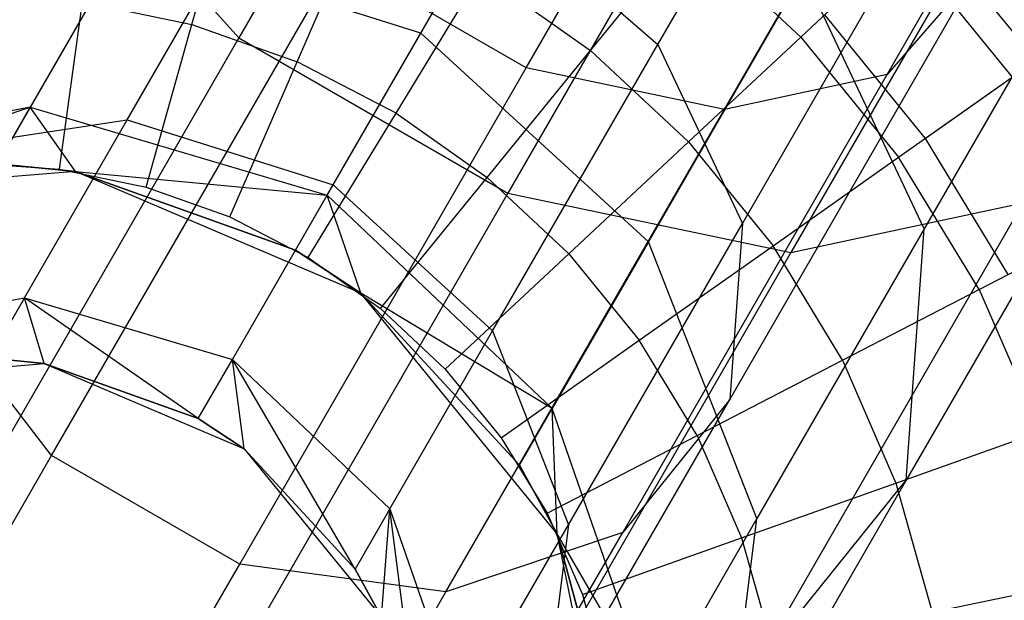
# Model space of a CAD drawing. Extents: x 0.4 to 40.3, y 0.4 to 40.3.
# Tile 23 of 243: x 10.633 to 10.931, y 3.549 to 3.725. Entities that reach past the tile are written whole.
import ezdxf

# ---------------------------------------------------------------- set-up
doc = ezdxf.new("R2010")
doc.units = 0
doc.header["$MEASUREMENT"] = 0
doc.layers.get('0').update_dxf_attribs({"color": 13, "linetype": 'CONTINUOUS'})

# ---------------------------------------------------------------- blocks, each defined once
blk = doc.blocks.new('ORTO-XII-B-11464-11465_ST0')
at = {"color": 0}
for p, q in [((10.80872, 3.90942, 0.87115), (10.69916, 3.71965, 1.00884)), ((10.80872, 3.90942, 0.87115), (10.69916, 3.71965, 1.00884)), ((10.78639, 3.71057, 1.05367), (10.89052, 3.89092, 0.92281)), ((10.78639, 3.71057, 1.05367), (10.89052, 3.89092, 0.92281)), ((10.84652, 3.69792, 1.07763), (10.94774, 3.87324, 0.95043)), ((10.84652, 3.69792, 1.07763), (10.94774, 3.87324, 0.95043)), ((10.89589, 3.70849, 1.12007), (10.99196, 3.8749, 0.99933)), ((10.89589, 3.70849, 1.12007), (10.99196, 3.8749, 0.99933)), ((10.89032, 3.86231, 0.87115), (10.78075, 3.67254, 1.00884)), ((10.89032, 3.86231, 0.87115), (10.78075, 3.67254, 1.00884)), ((10.97207, 3.83705, 0.9106), (10.86665, 3.65447, 1.04307)), ((10.97207, 3.83705, 0.9106), (10.86665, 3.65447, 1.04307)), ((10.82633, 3.71762, 1.38708), (10.89303, 3.83316, 1.25366)), ((10.82633, 3.71762, 1.38708), (10.89303, 3.83316, 1.25366)), ((10.75439, 3.7211, 1.5793), (10.80013, 3.80031, 1.43374)), ((10.75439, 3.7211, 1.5793), (10.80013, 3.80031, 1.43374)), ((10.60372, 3.64288, 1.2467), (10.68825, 3.78929, 1.07763)), ((10.60372, 3.64288, 1.2467), (10.68825, 3.78929, 1.07763)), ((10.64056, 3.785, 1.04307), (10.69916, 3.71965, 1.00884)), ((10.64056, 3.785, 1.04307), (10.69916, 3.71965, 1.00884)), ((10.85198, 3.66333, 1.35981), (10.92215, 3.78486, 1.21947)), ((10.85198, 3.66333, 1.35981), (10.92215, 3.78486, 1.21947)), ((10.66522, 3.69473, 1.54683), (10.71541, 3.78166, 1.38708)), ((10.66522, 3.69473, 1.54683), (10.71541, 3.78166, 1.38708)), ((10.9747, 3.77867, 1.2457), (10.90719, 3.66174, 1.38072)), ((10.9747, 3.77867, 1.2457), (10.90719, 3.66174, 1.38072)), ((10.6849, 3.72371, 12.18758), (10.69831, 3.77158, 12.17426)), ((10.6849, 3.72371, 12.18758), (10.69831, 3.77158, 12.17426)), ((10.72779, 3.67502, 1.55368), (10.77704, 3.76033, 1.39692)), ((10.72779, 3.67502, 1.55368), (10.77704, 3.76033, 1.39692)), ((10.77704, 3.76033, 1.39692), (10.82633, 3.71762, 1.38708)), ((10.77704, 3.76033, 1.39692), (10.82633, 3.71762, 1.38708)), ((10.71681, 3.71237, 12.18758), (10.73662, 3.75797, 12.17426)), ((10.71681, 3.71237, 12.18758), (10.73662, 3.75797, 12.17426)), ((10.94112, 3.7129, 9.93704), (10.90704, 3.75477, 9.93704)), ((10.94112, 3.7129, 9.93704), (10.90704, 3.75477, 9.93704)), ((10.80592, 3.71582, 12.17426), (10.83536, 3.75201, 12.15251)), ((10.80592, 3.71582, 12.17426), (10.83536, 3.75201, 12.15251)), ((10.83536, 3.75201, 12.15251), (10.86972, 3.71991, 12.15251)), ((10.83536, 3.75201, 12.15251), (10.86972, 3.71991, 12.15251)), ((10.66501, 3.74925, 1.56952), (10.63579, 3.69863, 1.73655)), ((10.66501, 3.74925, 1.56952), (10.63579, 3.69863, 1.73655)), ((10.75439, 3.7211, 1.5793), (10.66501, 3.74925, 1.56952)), ((10.75439, 3.7211, 1.5793), (10.66501, 3.74925, 1.56952)), ((10.86972, 3.71991, 12.15251), (10.90053, 3.74869, 12.12299)), ((10.86972, 3.71991, 12.15251), (10.90053, 3.74869, 12.12299)), ((10.90053, 3.74869, 12.12299), (10.93384, 3.70776, 12.12299)), ((10.90053, 3.74869, 12.12299), (10.93384, 3.70776, 12.12299)), ((10.64231, 3.59293, 1.22759), (10.72927, 3.74354, 1.05367)), ((10.64231, 3.59293, 1.22759), (10.72927, 3.74354, 1.05367)), ((10.78639, 3.71057, 1.05367), (10.72927, 3.74354, 1.05367)), ((10.78639, 3.71057, 1.05367), (10.72927, 3.74354, 1.05367)), ((10.74688, 3.69679, 12.18758), (10.77271, 3.73926, 12.17426)), ((10.74688, 3.69679, 12.18758), (10.77271, 3.73926, 12.17426)), ((10.77271, 3.73926, 12.17426), (10.80592, 3.71582, 12.17426)), ((10.77271, 3.73926, 12.17426), (10.80592, 3.71582, 12.17426)), ((10.87054, 3.7393, 1.41968), (10.82346, 3.65777, 1.56952)), ((10.87054, 3.7393, 1.41968), (10.82346, 3.65777, 1.56952)), ((10.84813, 3.60988, 1.32136), (10.92318, 3.73987, 1.17126)), ((10.84813, 3.60988, 1.32136), (10.92318, 3.73987, 1.17126)), ((10.90719, 3.66174, 1.38072), (10.87054, 3.7393, 1.41968)), ((10.90719, 3.66174, 1.38072), (10.87054, 3.7393, 1.41968)), ((10.92318, 3.73987, 1.17126), (10.89589, 3.70849, 1.12007)), ((10.92318, 3.73987, 1.17126), (10.89589, 3.70849, 1.12007)), ((10.64476, 3.6798, 12.19207), (10.65174, 3.7306, 12.18758)), ((10.64476, 3.6798, 12.19207), (10.65174, 3.7306, 12.18758)), ((10.65174, 3.7306, 12.18758), (10.6849, 3.72371, 12.18758)), ((10.65174, 3.7306, 12.18758), (10.6849, 3.72371, 12.18758)), ((10.67106, 3.67433, 12.19207), (10.6849, 3.72371, 12.18758)), ((10.67106, 3.67433, 12.19207), (10.6849, 3.72371, 12.18758)), ((10.6849, 3.72371, 12.18758), (10.71681, 3.71237, 12.18758)), ((10.6849, 3.72371, 12.18758), (10.71681, 3.71237, 12.18758)), ((10.87691, 3.72663, 9.86923), (10.90743, 3.68912, 9.86923)), ((10.87691, 3.72663, 9.86923), (10.90743, 3.68912, 9.86923)), ((10.726, 3.67193, 1.74157), (10.75439, 3.7211, 1.5793)), ((10.726, 3.67193, 1.74157), (10.75439, 3.7211, 1.5793)), ((10.82346, 3.65777, 1.56952), (10.75439, 3.7211, 1.5793)), ((10.82346, 3.65777, 1.56952), (10.75439, 3.7211, 1.5793)), ((10.69916, 3.71965, 1.00884), (10.60766, 3.56117, 1.19184)), ((10.69916, 3.71965, 1.00884), (10.60766, 3.56117, 1.19184)), ((10.69916, 3.71965, 1.00884), (10.78075, 3.67254, 1.00884)), ((10.69916, 3.71965, 1.00884), (10.78075, 3.67254, 1.00884)), ((10.83563, 3.68807, 12.17426), (10.86972, 3.71991, 12.15251)), ((10.83563, 3.68807, 12.17426), (10.86972, 3.71991, 12.15251)), ((10.86972, 3.71991, 12.15251), (10.89939, 3.68344, 12.15251)), ((10.86972, 3.71991, 12.15251), (10.89939, 3.68344, 12.15251)), ((10.77454, 3.67726, 12.18758), (10.80592, 3.71582, 12.17426)), ((10.77454, 3.67726, 12.18758), (10.80592, 3.71582, 12.17426)), ((10.77614, 3.63069, 1.54683), (10.82633, 3.71762, 1.38708)), ((10.77614, 3.63069, 1.54683), (10.82633, 3.71762, 1.38708)), ((10.80592, 3.71582, 12.17426), (10.83563, 3.68807, 12.17426)), ((10.80592, 3.71582, 12.17426), (10.83563, 3.68807, 12.17426)), ((10.82633, 3.71762, 1.38708), (10.85198, 3.66333, 1.35981)), ((10.82633, 3.71762, 1.38708), (10.85198, 3.66333, 1.35981)), ((10.69638, 3.66534, 12.19207), (10.71681, 3.71237, 12.18758)), ((10.69638, 3.66534, 12.19207), (10.71681, 3.71237, 12.18758)), ((10.74688, 3.69679, 12.18758), (10.71681, 3.71237, 12.18758)), ((10.74688, 3.69679, 12.18758), (10.71681, 3.71237, 12.18758)), ((10.97617, 3.7144, 1.17682), (10.90168, 3.58539, 1.3258)), ((10.97617, 3.7144, 1.17682), (10.90168, 3.58539, 1.3258)), ((10.90743, 3.68912, 9.86923), (10.94112, 3.7129, 9.93704)), ((10.90743, 3.68912, 9.86923), (10.94112, 3.7129, 9.93704)), ((10.69943, 3.55995, 1.22759), (10.78639, 3.71057, 1.05367)), ((10.69943, 3.55995, 1.22759), (10.78639, 3.71057, 1.05367)), ((10.84652, 3.69792, 1.07763), (10.78639, 3.71057, 1.05367)), ((10.84652, 3.69792, 1.07763), (10.78639, 3.71057, 1.05367)), ((10.81565, 3.56952, 1.28054), (10.89589, 3.70849, 1.12007)), ((10.81565, 3.56952, 1.28054), (10.89589, 3.70849, 1.12007)), ((10.89589, 3.70849, 1.12007), (10.84652, 3.69792, 1.07763)), ((10.89589, 3.70849, 1.12007), (10.84652, 3.69792, 1.07763)), ((10.89939, 3.68344, 12.15251), (10.93384, 3.70776, 12.12299)), ((10.89939, 3.68344, 12.15251), (10.93384, 3.70776, 12.12299)), ((10.63579, 3.69863, 1.73655), (10.54426, 3.68114, 1.72265)), ((10.63579, 3.69863, 1.73655), (10.54426, 3.68114, 1.72265)), ((10.55562, 3.6715, 1.9124), (10.63579, 3.69863, 1.73655)), ((10.55562, 3.6715, 1.9124), (10.63579, 3.69863, 1.73655)), ((10.62588, 3.68147, 1.9124), (10.63579, 3.69863, 1.73655)), ((10.62588, 3.68147, 1.9124), (10.63579, 3.69863, 1.73655)), ((10.63579, 3.69863, 1.73655), (10.726, 3.67193, 1.74157)), ((10.64953, 3.67908, 1.9124), (10.63579, 3.69863, 1.73655)), ((10.64953, 3.67908, 1.9124), (10.63579, 3.69863, 1.73655)), ((10.63579, 3.69863, 1.73655), (10.726, 3.67193, 1.74157)), ((10.76199, 3.5515, 1.2467), (10.84652, 3.69792, 1.07763)), ((10.76199, 3.5515, 1.2467), (10.84652, 3.69792, 1.07763)), ((10.60277, 3.68529, 1.52785), (10.66522, 3.69473, 1.54683)), ((10.60277, 3.68529, 1.52785), (10.66522, 3.69473, 1.54683)), ((10.63407, 3.64076, 1.72491), (10.66522, 3.69473, 1.54683)), ((10.63407, 3.64076, 1.72491), (10.66522, 3.69473, 1.54683)), ((10.66522, 3.69473, 1.54683), (10.72779, 3.67502, 1.55368)), ((10.66522, 3.69473, 1.54683), (10.72779, 3.67502, 1.55368)), ((10.72024, 3.65298, 12.19207), (10.74688, 3.69679, 12.18758)), ((10.72024, 3.65298, 12.19207), (10.74688, 3.69679, 12.18758)), ((10.74688, 3.69679, 12.18758), (10.77454, 3.67726, 12.18758)), ((10.74688, 3.69679, 12.18758), (10.77454, 3.67726, 12.18758)), ((10.79929, 3.65414, 12.18758), (10.83563, 3.68807, 12.17426)), ((10.79929, 3.65414, 12.18758), (10.83563, 3.68807, 12.17426)), ((10.83563, 3.68807, 12.17426), (10.86128, 3.65654, 12.17426)), ((10.83563, 3.68807, 12.17426), (10.86128, 3.65654, 12.17426)), ((10.90743, 3.68912, 9.86923), (10.93256, 3.6478, 9.86923)), ((10.90743, 3.68912, 9.86923), (10.93256, 3.6478, 9.86923)), ((10.86128, 3.65654, 12.17426), (10.89939, 3.68344, 12.15251)), ((10.86128, 3.65654, 12.17426), (10.89939, 3.68344, 12.15251)), ((10.92382, 3.64327, 12.15251), (10.89939, 3.68344, 12.15251)), ((10.92382, 3.64327, 12.15251), (10.89939, 3.68344, 12.15251)), ((10.64953, 3.67908, 3.92355), (10.55562, 3.6715, 3.92355)), ((10.64953, 3.67908, 3.92355), (10.55562, 3.6715, 3.92355)), ((10.61795, 3.68163, 12.19207), (10.64476, 3.6798, 12.19207)), ((10.61795, 3.68163, 12.19207), (10.64476, 3.6798, 12.19207)), ((10.62588, 3.68147, 1.9124), (10.64953, 3.67908, 1.9124)), ((10.64953, 3.67908, 3.92355), (10.62588, 3.68147, 1.9124)), ((10.62588, 3.68147, 1.9124), (10.64953, 3.67908, 1.9124)), ((10.64953, 3.67908, 3.92355), (10.62588, 3.68147, 1.9124)), ((10.64476, 3.6798, 12.19207), (10.67106, 3.67433, 12.19207)), ((10.64476, 3.6798, 12.19207), (10.67106, 3.67433, 12.19207)), ((10.73621, 3.64215, 3.92355), (10.64953, 3.67908, 3.92355)), ((10.64953, 3.67908, 1.9124), (10.726, 3.67193, 1.74157)), ((10.64953, 3.67908, 1.9124), (10.726, 3.67193, 1.74157)), ((10.64953, 3.67908, 1.9124), (10.71638, 3.65526, 1.9124)), ((10.71638, 3.65526, 1.9124), (10.64953, 3.67908, 3.92355)), ((10.73621, 3.64215, 3.92355), (10.64953, 3.67908, 3.92355)), ((10.71638, 3.65526, 1.9124), (10.64953, 3.67908, 3.92355)), ((10.64953, 3.67908, 1.9124), (10.71638, 3.65526, 1.9124)), ((10.64953, 3.67908, 1.9124), (10.64953, 3.67908, 3.92355)), ((10.64953, 3.67908, 1.9124), (10.64953, 3.67908, 3.92355)), ((10.74219, 3.63748, 12.19207), (10.77454, 3.67726, 12.18758)), ((10.74219, 3.63748, 12.19207), (10.77454, 3.67726, 12.18758)), ((10.77454, 3.67726, 12.18758), (10.79929, 3.65414, 12.18758)), ((10.77454, 3.67726, 12.18758), (10.79929, 3.65414, 12.18758)), ((10.67106, 3.67433, 12.19207), (10.69638, 3.66534, 12.19207)), ((10.67106, 3.67433, 12.19207), (10.69638, 3.66534, 12.19207)), ((10.69722, 3.62207, 1.72843), (10.72779, 3.67502, 1.55368)), ((10.69722, 3.62207, 1.72843), (10.72779, 3.67502, 1.55368)), ((10.72779, 3.67502, 1.55368), (10.77614, 3.63069, 1.54683)), ((10.72779, 3.67502, 1.55368), (10.77614, 3.63069, 1.54683)), ((10.78075, 3.67254, 1.00884), (10.68926, 3.51406, 1.19184)), ((10.78075, 3.67254, 1.00884), (10.68926, 3.51406, 1.19184)), ((10.71638, 3.65526, 1.9124), (10.726, 3.67193, 1.74157)), ((10.71638, 3.65526, 1.9124), (10.726, 3.67193, 1.74157)), ((10.73621, 3.64215, 1.9124), (10.726, 3.67193, 1.74157)), ((10.79424, 3.60715, 1.73655), (10.726, 3.67193, 1.74157)), ((10.73621, 3.64215, 1.9124), (10.726, 3.67193, 1.74157)), ((10.79424, 3.60715, 1.73655), (10.726, 3.67193, 1.74157)), ((10.78075, 3.67254, 1.00884), (10.86665, 3.65447, 1.04307)), ((10.78075, 3.67254, 1.00884), (10.86665, 3.65447, 1.04307)), ((10.93718, 3.66958, 1.1037), (10.85529, 3.52774, 1.26748)), ((10.93718, 3.66958, 1.1037), (10.85529, 3.52774, 1.26748)), ((10.86665, 3.65447, 1.04307), (10.93718, 3.66958, 1.1037)), ((10.86665, 3.65447, 1.04307), (10.93718, 3.66958, 1.1037)), ((10.69638, 3.66534, 12.19207), (10.72024, 3.65298, 12.19207)), ((10.69638, 3.66534, 12.19207), (10.72024, 3.65298, 12.19207)), ((10.79919, 3.57188, 1.52785), (10.85198, 3.66333, 1.35981)), ((10.79919, 3.57188, 1.52785), (10.85198, 3.66333, 1.35981)), ((10.85198, 3.66333, 1.35981), (10.84813, 3.60988, 1.32136)), ((10.85198, 3.66333, 1.35981), (10.84813, 3.60988, 1.32136)), ((10.90719, 3.66174, 1.38072), (10.85639, 3.57376, 1.54241)), ((10.90719, 3.66174, 1.38072), (10.85639, 3.57376, 1.54241)), ((10.90168, 3.58539, 1.3258), (10.90719, 3.66174, 1.38072)), ((10.90168, 3.58539, 1.3258), (10.90719, 3.66174, 1.38072)), ((10.92382, 3.64327, 12.15251), (10.96126, 3.66267, 12.12299)), ((10.92382, 3.64327, 12.15251), (10.96126, 3.66267, 12.12299)), ((10.71638, 3.65526, 1.9124), (10.73621, 3.64215, 1.9124)), ((10.73621, 3.64215, 3.92355), (10.71638, 3.65526, 1.9124)), ((10.71638, 3.65526, 1.9124), (10.73621, 3.64215, 1.9124)), ((10.73621, 3.64215, 3.92355), (10.71638, 3.65526, 1.9124)), ((10.82346, 3.65777, 1.56952), (10.79424, 3.60715, 1.73655)), ((10.82346, 3.65777, 1.56952), (10.79424, 3.60715, 1.73655)), ((10.82067, 3.62787, 12.18758), (10.86128, 3.65654, 12.17426)), ((10.82067, 3.62787, 12.18758), (10.86128, 3.65654, 12.17426)), ((10.85639, 3.57376, 1.54241), (10.82346, 3.65777, 1.56952)), ((10.85639, 3.57376, 1.54241), (10.82346, 3.65777, 1.56952)), ((10.8824, 3.62181, 12.17426), (10.86128, 3.65654, 12.17426)), ((10.8824, 3.62181, 12.17426), (10.86128, 3.65654, 12.17426)), ((10.72024, 3.65298, 12.19207), (10.74219, 3.63748, 12.19207)), ((10.72024, 3.65298, 12.19207), (10.74219, 3.63748, 12.19207)), ((10.76182, 3.61914, 12.19207), (10.79929, 3.65414, 12.18758)), ((10.76182, 3.61914, 12.19207), (10.79929, 3.65414, 12.18758)), ((10.86665, 3.65447, 1.04307), (10.77862, 3.50199, 1.21914)), ((10.86665, 3.65447, 1.04307), (10.77862, 3.50199, 1.21914)), ((10.79929, 3.65414, 12.18758), (10.82067, 3.62787, 12.18758)), ((10.79929, 3.65414, 12.18758), (10.82067, 3.62787, 12.18758)), ((10.8824, 3.62181, 12.17426), (10.92382, 3.64327, 12.15251)), ((10.8824, 3.62181, 12.17426), (10.92382, 3.64327, 12.15251)), ((10.92382, 3.64327, 12.15251), (10.94255, 3.60014, 12.15251)), ((10.92382, 3.64327, 12.15251), (10.94255, 3.60014, 12.15251)), ((10.56999, 3.62852, 1.71518), (10.63407, 3.64076, 1.72491)), ((10.56999, 3.62852, 1.71518), (10.63407, 3.64076, 1.72491)), ((10.64231, 3.59293, 1.22759), (10.60372, 3.64288, 1.2467)), ((10.64231, 3.59293, 1.22759), (10.60372, 3.64288, 1.2467)), ((10.63407, 3.64076, 1.72491), (10.6235, 3.62247, 1.9124)), ((10.63407, 3.64076, 1.72491), (10.6235, 3.62247, 1.9124)), ((10.68685, 3.60412, 1.9124), (10.63407, 3.64076, 1.72491)), ((10.63407, 3.64076, 1.72491), (10.69722, 3.62207, 1.72843)), ((10.68685, 3.60412, 1.9124), (10.63407, 3.64076, 1.72491)), ((10.64006, 3.62079, 1.9124), (10.63407, 3.64076, 1.72491)), ((10.64006, 3.62079, 1.9124), (10.63407, 3.64076, 1.72491)), ((10.63407, 3.64076, 1.72491), (10.69722, 3.62207, 1.72843)), ((10.7958, 3.56917, 3.92355), (10.73621, 3.64215, 3.92355)), ((10.73621, 3.64215, 1.9124), (10.78433, 3.58999, 1.9124)), ((10.79424, 3.60715, 1.73655), (10.73621, 3.64215, 1.9124)), ((10.79424, 3.60715, 1.73655), (10.73621, 3.64215, 1.9124)), ((10.78433, 3.58999, 1.9124), (10.73621, 3.64215, 3.92355)), ((10.7958, 3.56917, 3.92355), (10.73621, 3.64215, 3.92355)), ((10.78433, 3.58999, 1.9124), (10.73621, 3.64215, 3.92355)), ((10.73621, 3.64215, 1.9124), (10.78433, 3.58999, 1.9124)), ((10.73621, 3.64215, 1.9124), (10.73621, 3.64215, 3.92355)), ((10.73621, 3.64215, 1.9124), (10.73621, 3.64215, 3.92355)), ((10.74219, 3.63748, 12.19207), (10.76182, 3.61914, 12.19207)), ((10.74219, 3.63748, 12.19207), (10.76182, 3.61914, 12.19207)), ((10.74498, 3.57672, 1.72491), (10.77614, 3.63069, 1.54683)), ((10.74498, 3.57672, 1.72491), (10.77614, 3.63069, 1.54683)), ((10.77614, 3.63069, 1.54683), (10.79919, 3.57188, 1.52785)), ((10.77614, 3.63069, 1.54683), (10.79919, 3.57188, 1.52785)), ((10.77878, 3.5983, 12.19207), (10.82067, 3.62787, 12.18758)), ((10.77878, 3.5983, 12.19207), (10.82067, 3.62787, 12.18758)), ((10.83826, 3.59894, 12.18758), (10.82067, 3.62787, 12.18758)), ((10.83826, 3.59894, 12.18758), (10.82067, 3.62787, 12.18758)), ((10.64006, 3.62079, 1.9124), (10.6235, 3.62247, 1.9124)), ((10.6235, 3.62247, 1.9124), (10.64006, 3.62079, 3.92355)), ((10.6235, 3.62247, 1.9124), (10.64006, 3.62079, 3.92355)), ((10.64006, 3.62079, 1.9124), (10.6235, 3.62247, 1.9124)), ((10.57432, 3.61549, 3.92355), (10.64006, 3.62079, 3.92355)), ((10.57432, 3.61549, 3.92355), (10.64006, 3.62079, 3.92355)), ((10.64006, 3.62079, 3.92355), (10.70073, 3.59494, 3.92355)), ((10.68685, 3.60412, 1.9124), (10.64006, 3.62079, 1.9124)), ((10.64006, 3.62079, 3.92355), (10.68685, 3.60412, 1.9124)), ((10.64006, 3.62079, 3.92355), (10.70073, 3.59494, 3.92355)), ((10.64006, 3.62079, 1.9124), (10.64006, 3.62079, 3.92355)), ((10.64006, 3.62079, 1.9124), (10.64006, 3.62079, 3.92355)), ((10.68685, 3.60412, 1.9124), (10.64006, 3.62079, 1.9124)), ((10.64006, 3.62079, 3.92355), (10.68685, 3.60412, 1.9124)), ((10.68685, 3.60412, 1.9124), (10.69722, 3.62207, 1.72843)), ((10.68685, 3.60412, 1.9124), (10.69722, 3.62207, 1.72843)), ((10.69722, 3.62207, 1.72843), (10.74498, 3.57672, 1.72491)), ((10.73442, 3.55843, 1.9124), (10.69722, 3.62207, 1.72843)), ((10.70073, 3.59494, 1.9124), (10.69722, 3.62207, 1.72843)), ((10.73442, 3.55843, 1.9124), (10.69722, 3.62207, 1.72843)), ((10.70073, 3.59494, 1.9124), (10.69722, 3.62207, 1.72843)), ((10.69722, 3.62207, 1.72843), (10.74498, 3.57672, 1.72491)), ((10.76182, 3.61914, 12.19207), (10.77878, 3.5983, 12.19207)), ((10.76182, 3.61914, 12.19207), (10.77878, 3.5983, 12.19207)), ((10.83826, 3.59894, 12.18758), (10.8824, 3.62181, 12.17426)), ((10.83826, 3.59894, 12.18758), (10.8824, 3.62181, 12.17426)), ((10.8824, 3.62181, 12.17426), (10.8986, 3.58452, 12.17426)), ((10.8824, 3.62181, 12.17426), (10.8986, 3.58452, 12.17426)), ((10.78433, 3.58999, 1.9124), (10.79424, 3.60715, 1.73655)), ((10.78433, 3.58999, 1.9124), (10.79424, 3.60715, 1.73655)), ((10.79166, 3.51207, 1.5011), (10.84813, 3.60988, 1.32136)), ((10.79166, 3.51207, 1.5011), (10.84813, 3.60988, 1.32136)), ((10.7958, 3.56917, 1.9124), (10.79424, 3.60715, 1.73655)), ((10.82486, 3.51914, 1.72265), (10.79424, 3.60715, 1.73655)), ((10.7958, 3.56917, 1.9124), (10.79424, 3.60715, 1.73655)), ((10.82486, 3.51914, 1.72265), (10.79424, 3.60715, 1.73655)), ((10.84813, 3.60988, 1.32136), (10.81565, 3.56952, 1.28054)), ((10.84813, 3.60988, 1.32136), (10.81565, 3.56952, 1.28054)), ((10.70073, 3.59494, 1.9124), (10.68685, 3.60412, 1.9124)), ((10.68685, 3.60412, 1.9124), (10.70073, 3.59494, 3.92355)), ((10.68685, 3.60412, 1.9124), (10.70073, 3.59494, 3.92355)), ((10.70073, 3.59494, 1.9124), (10.68685, 3.60412, 1.9124)), ((10.77878, 3.5983, 12.19207), (10.79274, 3.57535, 12.19207)), ((10.77878, 3.5983, 12.19207), (10.79274, 3.57535, 12.19207)), ((10.79274, 3.57535, 12.19207), (10.83826, 3.59894, 12.18758)), ((10.79274, 3.57535, 12.19207), (10.83826, 3.59894, 12.18758)), ((10.83826, 3.59894, 12.18758), (10.85175, 3.56787, 12.18758)), ((10.83826, 3.59894, 12.18758), (10.85175, 3.56787, 12.18758)), ((10.8986, 3.58452, 12.17426), (10.94255, 3.60014, 12.15251)), ((10.8986, 3.58452, 12.17426), (10.94255, 3.60014, 12.15251)), ((10.57689, 3.4796, 1.43584), (10.64231, 3.59293, 1.22759)), ((10.57689, 3.4796, 1.43584), (10.64231, 3.59293, 1.22759)), ((10.69943, 3.55995, 1.22759), (10.64231, 3.59293, 1.22759)), ((10.69943, 3.55995, 1.22759), (10.64231, 3.59293, 1.22759)), ((10.70073, 3.59494, 3.92355), (10.74245, 3.54385, 3.92355)), ((10.73442, 3.55843, 1.9124), (10.70073, 3.59494, 1.9124)), ((10.70073, 3.59494, 3.92355), (10.73442, 3.55843, 1.9124)), ((10.70073, 3.59494, 3.92355), (10.74245, 3.54385, 3.92355)), ((10.70073, 3.59494, 1.9124), (10.70073, 3.59494, 3.92355)), ((10.70073, 3.59494, 1.9124), (10.70073, 3.59494, 3.92355)), ((10.73442, 3.55843, 1.9124), (10.70073, 3.59494, 1.9124)), ((10.70073, 3.59494, 3.92355), (10.73442, 3.55843, 1.9124)), ((10.78433, 3.58999, 1.9124), (10.7958, 3.56917, 1.9124)), ((10.7958, 3.56917, 3.92355), (10.78433, 3.58999, 1.9124)), ((10.78433, 3.58999, 1.9124), (10.7958, 3.56917, 1.9124)), ((10.7958, 3.56917, 3.92355), (10.78433, 3.58999, 1.9124)), ((10.90168, 3.58539, 1.3258), (10.84564, 3.48831, 1.50419)), ((10.90168, 3.58539, 1.3258), (10.84564, 3.48831, 1.50419)), ((10.85175, 3.56787, 12.18758), (10.8986, 3.58452, 12.17426)), ((10.85175, 3.56787, 12.18758), (10.8986, 3.58452, 12.17426)), ((10.85529, 3.52774, 1.26748), (10.90168, 3.58539, 1.3258)), ((10.85529, 3.52774, 1.26748), (10.90168, 3.58539, 1.3258)), ((10.8986, 3.58452, 12.17426), (10.90957, 3.54538, 12.17426)), ((10.8986, 3.58452, 12.17426), (10.90957, 3.54538, 12.17426)), ((10.74498, 3.57672, 1.72491), (10.73442, 3.55843, 1.9124)), ((10.74498, 3.57672, 1.72491), (10.73442, 3.55843, 1.9124)), ((10.74245, 3.54385, 1.9124), (10.74498, 3.57672, 1.72491)), ((10.74245, 3.54385, 1.9124), (10.74498, 3.57672, 1.72491)), ((10.7553, 3.49587, 1.9124), (10.74498, 3.57672, 1.72491)), ((10.74498, 3.57672, 1.72491), (10.76641, 3.51511, 1.71518)), ((10.7553, 3.49587, 1.9124), (10.74498, 3.57672, 1.72491)), ((10.74498, 3.57672, 1.72491), (10.76641, 3.51511, 1.71518)), ((10.79274, 3.57535, 12.19207), (10.80344, 3.5507, 12.19207)), ((10.79274, 3.57535, 12.19207), (10.80344, 3.5507, 12.19207)), ((10.76641, 3.51511, 1.71518), (10.79919, 3.57188, 1.52785)), ((10.76641, 3.51511, 1.71518), (10.79919, 3.57188, 1.52785)), ((10.79919, 3.57188, 1.52785), (10.79166, 3.51207, 1.5011)), ((10.79919, 3.57188, 1.52785), (10.79166, 3.51207, 1.5011)), ((10.85639, 3.57376, 1.54241), (10.82486, 3.51914, 1.72265)), ((10.85639, 3.57376, 1.54241), (10.82486, 3.51914, 1.72265)), ((10.84564, 3.48831, 1.50419), (10.85639, 3.57376, 1.54241)), ((10.84564, 3.48831, 1.50419), (10.85639, 3.57376, 1.54241)), ((10.75528, 3.46496, 1.47269), (10.81565, 3.56952, 1.28054)), ((10.75528, 3.46496, 1.47269), (10.81565, 3.56952, 1.28054)), ((10.81565, 3.56952, 1.28054), (10.76199, 3.5515, 1.2467)), ((10.81565, 3.56952, 1.28054), (10.76199, 3.5515, 1.2467)), ((10.81465, 3.47686, 3.92355), (10.7958, 3.56917, 3.92355)), ((10.7958, 3.56917, 1.9124), (10.81417, 3.50062, 1.9124)), ((10.82486, 3.51914, 1.72265), (10.7958, 3.56917, 1.9124)), ((10.82486, 3.51914, 1.72265), (10.7958, 3.56917, 1.9124)), ((10.81417, 3.50062, 1.9124), (10.7958, 3.56917, 3.92355)), ((10.81465, 3.47686, 3.92355), (10.7958, 3.56917, 3.92355)), ((10.81417, 3.50062, 1.9124), (10.7958, 3.56917, 3.92355)), ((10.7958, 3.56917, 1.9124), (10.81417, 3.50062, 1.9124)), ((10.7958, 3.56917, 1.9124), (10.7958, 3.56917, 3.92355)), ((10.7958, 3.56917, 1.9124), (10.7958, 3.56917, 3.92355)), ((10.80344, 3.5507, 12.19207), (10.85175, 3.56787, 12.18758)), ((10.80344, 3.5507, 12.19207), (10.85175, 3.56787, 12.18758)), ((10.85175, 3.56787, 12.18758), (10.86089, 3.53527, 12.18758)), ((10.85175, 3.56787, 12.18758), (10.86089, 3.53527, 12.18758)), ((10.634, 3.44663, 1.43584), (10.69943, 3.55995, 1.22759)), ((10.634, 3.44663, 1.43584), (10.69943, 3.55995, 1.22759)), ((10.76199, 3.5515, 1.2467), (10.69943, 3.55995, 1.22759)), ((10.76199, 3.5515, 1.2467), (10.69943, 3.55995, 1.22759)), ((10.74245, 3.54385, 1.9124), (10.73442, 3.55843, 1.9124)), ((10.73442, 3.55843, 1.9124), (10.74245, 3.54385, 3.92355)), ((10.73442, 3.55843, 1.9124), (10.74245, 3.54385, 3.92355)), ((10.74245, 3.54385, 1.9124), (10.73442, 3.55843, 1.9124)), ((10.90957, 3.54538, 12.17426), (10.95524, 3.55487, 12.15251)), ((10.90957, 3.54538, 12.17426), (10.95524, 3.55487, 12.15251)), ((10.69839, 3.44134, 1.44914), (10.76199, 3.5515, 1.2467)), ((10.69839, 3.44134, 1.44914), (10.76199, 3.5515, 1.2467)), ((10.80344, 3.5507, 12.19207), (10.81069, 3.52483, 12.19207)), ((10.80344, 3.5507, 12.19207), (10.81069, 3.52483, 12.19207))]:
    blk.add_line(p, q, dxfattribs=at)

msp = doc.modelspace()

# ---------------------------------------------------------------- block references
at = {"color": 0}
msp.add_blockref('ORTO-XII-B-11464-11465_ST0', (0, 0), dxfattribs=at)

doc.saveas('drawing.dxf')
